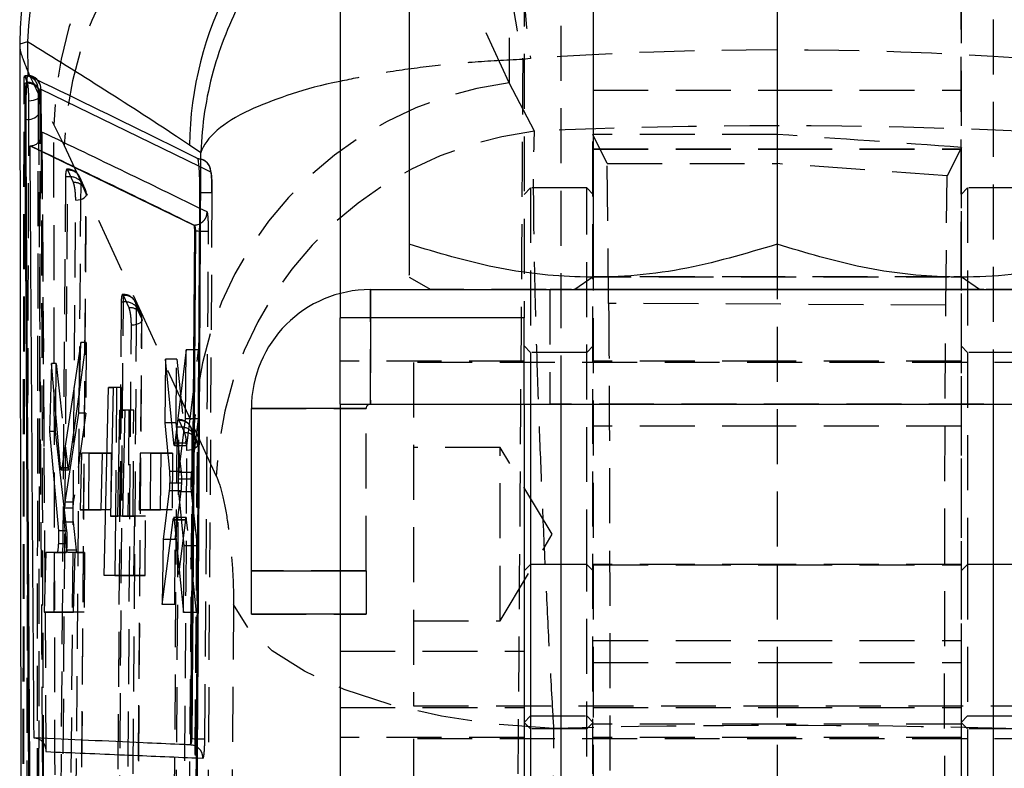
# Model space of a CAD drawing. Extents: x 24 to 351, y 12 to 282.
# Tile 10 of 13: x 316 to 339, y 226 to 243. Entities that reach past the tile are written whole.
import ezdxf

# ---------------------------------------------------------------- set-up
doc = ezdxf.new("R2010")
doc.units = 0
doc.linetypes.add('HIDDEN', pattern=[1.905, 1.27, -0.635])
doc.layers.get('0').update_dxf_attribs({"linetype": 'CONTINUOUS'})

msp = doc.modelspace()

# ---------------------------------------------------------------- linework, layer by layer
at = {"color": 7, "linetype": 'HIDDEN'}
for p, q in [((327.345356, 248.26991), (327.345356, 241.51787)), ((327.345356, 241.51787), (324.343798, 248.029506)), ((329.28567, 245.60911), (329.28567, 230.392803)), ((337.78567, 245.60911), (337.78567, 230.392803)), ((328.53567, 244.742016), (328.53567, 234.091859)), ((338.53567, 234.091859), (338.53567, 244.742016)), ((329.28567, 244.445646), (329.28567, 237.038387)), ((337.78567, 237.038387), (337.78567, 244.445646)), ((327.68567, 244.092645), (327.68567, 236.091733)), ((327.832733, 242.079161), (327.655402, 242.061025)), ((316.151063, 241.675967), (316.205621, 241.530264)), ((316.151063, 241.675967), (316.154931, 241.675967)), ((316.154931, 241.675967), (316.154931, 241.681332)), ((316.349431, 241.655311), (316.356054, 241.65198)), ((316.154931, 241.504714), (316.135148, 241.504714)), ((316.205621, 241.530264), (316.209354, 241.517561)), ((316.209354, 241.530264), (316.205621, 241.530264)), ((316.209354, 241.517561), (316.209354, 241.530264)), ((327.927719, 240.400121), (327.345356, 241.51787)), ((316.493938, 232.491879), (316.515338, 241.231877)), ((329.28567, 241.345931), (333.53567, 241.345931)), ((333.53567, 241.345931), (337.78567, 241.345931)), ((316.822112, 240.549803), (317.058495, 240.074005)), ((316.547314, 240.380613), (316.59342, 233.085252)), ((316.598772, 233.116558), (316.552869, 240.395928)), ((329.274117, 223.650602), (329.274117, 240.325542)), ((329.60798, 239.652554), (329.274117, 240.325542)), ((317.058495, 240.074005), (320.059663, 233.558672)), ((337.797233, 240.027554), (337.46058, 239.372483)), ((337.797233, 223.948591), (337.797233, 240.027554)), ((329.28567, 239.990924), (333.53567, 239.990924)), ((329.28567, 239.983039), (333.53567, 239.983039)), ((333.53567, 239.990924), (337.78567, 239.990924)), ((333.53567, 239.983039), (337.78567, 239.983039)), ((320.175987, 239.594), (320.442504, 239.464391)), ((329.60798, 239.652554), (333.53567, 239.652554)), ((329.640033, 236.423874), (329.60798, 239.652554)), ((337.46058, 239.372483), (333.53567, 239.652554)), ((317.092658, 239.347553), (316.960784, 222.207607)), ((317.142277, 239.347553), (317.092658, 239.347553)), ((317.142277, 239.524085), (317.126226, 239.524085)), ((317.142277, 239.509946), (317.142277, 239.524085)), ((317.147982, 239.498707), (317.142277, 239.509946)), ((317.274566, 239.214048), (317.147982, 239.498707)), ((317.546704, 239.058619), (317.420066, 239.343276)), ((337.430901, 236.3829), (337.46058, 239.372483)), ((317.568603, 238.955565), (317.442014, 239.24022)), ((317.442233, 221.90303), (317.572468, 238.932602)), ((320.475239, 238.985101), (320.38803, 225.432973)), ((327.83567, 239.091413), (327.68567, 238.941413)), ((327.83567, 239.091413), (327.83567, 234.091859)), ((329.13567, 239.091413), (327.83567, 239.091413)), ((329.13567, 230.392803), (329.13567, 239.091413)), ((329.28567, 238.941413), (329.13567, 239.091413)), ((337.93567, 239.091413), (337.78567, 238.941413)), ((337.93567, 239.091413), (337.93567, 230.392803)), ((339.23567, 239.091413), (337.93567, 239.091413)), ((320.365242, 238.535548), (320.19377, 238.618946)), ((333.53567, 237.789726), (333.53567, 230.392803)), ((329.28567, 237.038387), (328.862408, 236.742016)), ((338.208932, 236.742016), (337.78567, 237.038387)), ((318.428238, 236.631924), (318.412132, 236.631924)), ((318.428238, 236.455392), (318.428238, 236.631481)), ((318.433879, 236.606542), (318.428238, 236.617675)), ((318.560413, 236.321883), (318.433879, 236.606542)), ((323.43567, 236.65159), (323.43567, 236.091733)), ((324.13567, 234.092174), (324.13567, 236.742174)), ((325.535398, 236.742174), (341.535942, 236.742174)), ((328.28567, 236.742016), (328.28567, 234.092016)), ((318.378634, 236.455392), (318.258964, 220.436994)), ((318.428238, 236.455392), (318.378634, 236.455392)), ((318.832809, 236.166425), (318.706312, 236.451095)), ((337.430901, 236.3829), (329.640033, 236.423874)), ((318.85452, 236.063454), (318.727978, 236.348108)), ((318.740303, 220.132489), (318.858172, 236.040514)), ((324.13567, 236.091733), (324.13567, 234.091859)), ((317.41291, 234.368876), (317.572157, 235.520579)), ((317.572157, 235.520579), (317.4429, 235.520579)), ((317.572157, 235.520579), (317.559388, 233.889926)), ((320.167497, 235.349579), (319.877348, 235.349579)), ((319.901324, 233.191736), (320.167497, 235.349579)), ((320.167497, 235.349579), (320.154993, 233.752802)), ((327.83567, 235.291412), (327.68567, 235.441413)), ((329.13567, 235.291412), (327.83567, 235.291412)), ((329.28567, 235.441413), (329.13567, 235.291412)), ((337.93567, 235.291412), (337.78567, 235.441413)), ((339.23567, 235.291412), (337.93567, 235.291412)), ((316.873274, 235.034362), (316.770649, 235.034362)), ((316.864717, 233.941242), (316.873274, 235.034362)), ((316.873274, 235.034362), (317.144281, 232.62628)), ((319.660389, 235.138616), (319.403365, 235.138616)), ((319.648828, 233.662188), (319.660389, 235.138616)), ((319.660389, 235.138616), (319.873065, 233.190615)), ((327.68567, 235.091413), (323.43567, 235.091413)), ((325.13567, 235.060163), (325.13567, 227.122663)), ((343.63567, 235.060163), (325.13567, 235.060163)), ((333.53567, 235.091413), (329.28567, 235.091413)), ((337.78567, 235.091413), (333.53567, 235.091413)), ((318.268518, 234.479053), (318.195729, 234.479053)), ((318.385666, 234.479146), (318.195731, 234.479146)), ((318.268518, 234.479053), (318.245243, 231.509511)), ((318.385666, 234.479146), (318.268518, 234.479053)), ((318.36239, 231.509511), (318.385666, 234.479146)), ((317.559388, 233.889926), (317.271101, 231.8286)), ((317.559388, 233.889926), (317.400438, 233.889926)), ((318.554614, 233.953737), (318.458674, 233.953737)), ((318.670289, 233.95383), (318.458676, 233.95383)), ((318.554614, 233.953737), (318.535458, 231.50974)), ((318.670289, 233.95383), (318.554614, 233.953737)), ((318.651133, 231.50974), (318.670289, 233.95383)), ((321.38567, 233.992174), (324.03567, 233.992174)), ((323.43567, 234.092489), (327.68567, 234.092489)), ((323.43567, 234.091764), (327.68567, 234.091764)), ((324.03567, 233.99186), (323.43567, 233.99186)), ((324.03567, 233.99186), (324.03567, 233.992174)), ((324.03567, 230.241859), (324.03567, 233.99186)), ((324.13567, 234.091859), (324.13567, 234.092174)), ((324.13567, 234.092174), (342.93567, 234.092174)), ((324.13567, 234.091859), (327.68567, 234.091859)), ((319.648828, 233.662188), (319.548168, 233.662188)), ((319.705206, 233.137237), (319.648828, 233.662188)), ((319.713568, 233.739764), (319.697385, 233.739764)), ((319.713568, 233.725356), (319.713568, 233.739764)), ((319.719115, 233.714376), (319.713568, 233.725356)), ((319.845561, 233.429717), (319.719115, 233.714376)), ((320.154993, 233.752802), (319.863017, 233.752802)), ((320.154993, 233.752802), (319.999383, 232.514713)), ((319.663991, 233.563231), (319.557541, 218.666382)), ((319.713568, 233.563231), (319.663991, 233.563231)), ((320.117862, 233.274158), (319.991496, 233.558839)), ((320.139773, 233.171366), (320.013315, 233.456016)), ((320.059663, 233.558672), (320.575514, 232.434841)), ((333.53567, 233.583519), (329.28567, 233.583519)), ((337.78567, 233.583519), (333.53567, 233.583519)), ((319.873065, 233.190615), (319.594418, 233.190615)), ((319.901324, 233.191736), (319.794718, 233.191736)), ((319.873065, 233.190615), (319.87991, 233.149078)), ((316.59342, 233.085252), (316.640367, 226.097295)), ((317.640901, 232.963821), (317.46105, 232.963821)), ((317.640901, 232.963821), (318.146345, 232.963763)), ((318.146345, 232.963763), (317.945069, 232.963763)), ((318.146345, 232.963763), (318.136062, 231.650641)), ((319.062011, 232.964944), (318.820359, 232.964944)), ((319.062011, 232.964944), (319.567461, 232.964916)), ((319.567461, 232.964916), (319.302452, 232.964916)), ((319.567461, 232.964916), (319.557179, 231.651783)), ((319.788083, 233.137237), (319.886745, 233.137237)), ((320.038806, 218.361981), (320.143229, 233.148459)), ((327.13567, 233.091412), (325.13567, 233.091412)), ((327.13567, 229.091412), (327.13567, 233.091412)), ((328.337391, 231.091412), (327.13567, 233.091412)), ((319.769569, 232.53792), (319.744052, 232.775526)), ((317.144281, 232.62628), (316.977872, 232.62628)), ((317.144281, 232.62628), (317.151199, 232.585775)), ((319.999383, 232.514713), (319.712302, 232.514713)), ((316.480628, 227.11703), (316.491042, 232.490575)), ((319.989251, 232.360773), (319.702137, 232.360773)), ((319.776507, 232.26889), (319.700812, 232.26889)), ((319.765992, 232.094336), (319.705653, 232.094336)), ((319.995811, 232.067144), (319.707491, 232.067144)), ((319.732578, 231.822815), (319.765992, 232.094336)), ((319.995811, 232.067144), (320.132023, 230.819548)), ((317.271101, 231.8286), (317.083294, 231.8286)), ((317.12373, 231.168881), (317.068581, 231.651314)), ((317.260836, 231.694684), (317.070621, 231.694682)), ((318.136062, 231.650641), (317.914197, 231.650641)), ((318.136062, 231.650641), (317.914199, 231.650703)), ((319.557179, 231.651783), (319.283917, 231.651783)), ((319.557179, 231.651783), (319.283918, 231.651848)), ((317.26645, 231.371613), (317.069343, 231.371613)), ((317.26645, 231.371613), (317.338438, 230.718834)), ((318.940322, 231.509971), (318.688058, 231.509769)), ((318.940322, 231.509971), (318.688062, 231.509971)), ((318.929557, 230.136542), (318.940322, 231.509971)), ((319.861849, 231.420238), (319.576254, 231.420238)), ((319.861849, 231.420238), (319.615954, 229.463652)), ((319.627757, 230.971031), (319.689558, 231.473223)), ((319.876261, 231.473223), (319.768474, 231.473223)), ((319.890088, 231.418656), (319.774077, 231.418656)), ((320.119994, 229.28346), (319.890088, 231.418656)), ((317.12373, 231.168881), (317.086802, 231.168881)), ((319.627757, 230.971031), (319.518928, 230.971031)), ((319.615954, 229.463652), (319.627757, 230.971031)), ((327.13567, 229.091412), (328.337391, 231.091412)), ((317.130499, 230.866341), (317.112853, 230.866341)), ((317.338438, 230.718834), (317.125556, 230.718834)), ((320.132023, 230.819548), (319.835593, 230.819548)), ((320.132023, 230.819548), (320.119994, 229.28346)), ((316.839075, 230.666109), (316.640132, 230.666109)), ((316.839075, 230.666064), (316.839075, 230.666109)), ((316.839075, 230.666109), (317.10603, 230.666051)), ((317.351988, 230.666008), (317.137613, 230.666008)), ((317.534146, 230.665984), (317.314303, 230.665984)), ((317.351988, 230.666008), (317.534146, 230.665984)), ((317.534146, 230.665984), (317.523391, 229.292555)), ((324.03567, 230.242174), (321.38567, 230.242174)), ((323.43567, 230.241859), (324.03567, 230.241859)), ((324.03567, 230.241859), (324.03567, 229.241874)), ((329.13567, 230.392803), (328.53567, 230.392803)), ((329.13567, 214.527617), (329.13567, 230.392803)), ((329.28567, 230.242804), (329.13567, 230.392803)), ((329.28567, 230.392803), (329.28567, 228.126936)), ((333.53567, 230.392803), (329.28567, 230.392803)), ((329.28567, 230.383519), (333.53567, 230.383519)), ((333.53567, 230.392803), (333.53567, 228.126936)), ((337.78567, 230.392803), (333.53567, 230.392803)), ((333.53567, 230.383519), (337.78567, 230.383519)), ((337.78567, 230.392803), (337.78567, 228.126936)), ((337.93567, 230.392803), (337.78567, 230.242804)), ((337.93567, 230.392803), (337.93567, 214.527617)), ((338.53567, 230.392803), (337.93567, 230.392803)), ((318.234478, 230.135987), (317.985315, 230.135987)), ((318.234478, 230.135987), (318.929557, 230.136542)), ((318.929557, 230.136542), (318.66207, 230.136542)), ((319.615954, 229.463652), (319.326563, 229.463652)), ((317.523391, 229.292555), (317.276713, 229.292555)), ((317.523391, 229.292555), (317.276715, 229.292635)), ((320.119994, 229.28346), (319.820636, 229.28346)), ((321.38567, 229.242157), (324.03567, 229.242157)), ((324.03567, 229.241874), (323.43567, 229.241874)), ((325.13567, 229.091412), (327.13567, 229.091412)), ((329.28567, 228.632299), (333.53567, 228.632299)), ((333.53567, 228.632299), (337.78567, 228.632299)), ((323.43567, 228.390055), (327.68567, 228.390055)), ((329.28567, 228.126936), (333.53567, 228.126936)), ((329.28567, 228.126936), (329.28567, 221.981746)), ((333.53567, 228.126936), (333.53567, 221.981746)), ((333.53567, 228.126936), (337.78567, 228.126936)), ((337.78567, 228.126936), (337.78567, 221.981746)), ((316.473839, 223.613876), (316.480628, 227.11703)), ((316.474768, 223.605372), (316.480783, 227.119075)), ((323.43567, 227.091413), (327.68567, 227.091413)), ((325.13567, 227.122663), (343.63567, 227.122663)), ((329.28567, 227.091413), (333.53567, 227.091413)), ((333.53567, 227.091413), (337.78567, 227.091413)), ((327.68567, 226.741412), (327.83567, 226.891413)), ((327.83567, 226.891413), (329.13567, 226.891413)), ((329.13567, 226.891413), (329.28567, 226.741412)), ((337.78567, 226.741412), (337.93567, 226.891413)), ((337.93567, 226.891413), (339.23567, 226.891413)), ((327.83567, 226.592803), (327.68567, 226.742803)), ((329.13567, 226.592803), (327.83567, 226.592803)), ((329.28567, 226.742803), (329.13567, 226.592803)), ((333.53567, 226.701438), (329.28567, 226.701438)), ((337.78567, 226.701438), (333.53567, 226.701438)), ((337.93567, 226.592803), (337.78567, 226.742803)), ((339.23567, 226.592803), (337.93567, 226.592803)), ((327.68567, 226.392803), (323.43567, 226.392803)), ((325.13567, 226.361553), (325.13567, 218.424053)), ((343.63567, 226.361553), (325.13567, 226.361553)), ((333.53567, 226.392803), (329.28567, 226.392803)), ((337.78567, 226.392803), (333.53567, 226.392803)), ((320.116041, 225.92249), (320.268103, 225.916069))]:
    msp.add_line(p, q, dxfattribs=at)
at = {"color": 7, "linetype": 'CONTINUOUS'}
for p, q in [((323.43567, 244.092645), (323.43567, 236.65159)), ((325.03567, 243.694073), (325.03567, 237.789804)), ((333.53567, 243.693998), (333.53567, 237.789726)), ((316.033014, 242.365761), (316.062485, 223.663497)), ((316.216516, 242.469939), (316.036206, 242.41399)), ((316.216516, 242.469939), (316.218897, 241.681922)), ((316.227357, 241.685694), (316.218897, 241.681922)), ((316.232315, 241.683304), (316.227357, 241.685694)), ((316.519442, 241.37233), (316.524346, 241.369812)), ((316.150798, 240.677385), (316.171433, 240.677385)), ((316.273873, 240.066979), (316.282975, 240.06702)), ((316.273873, 240.066979), (320.05957, 238.233378)), ((320.219765, 239.900986), (319.957105, 240.078429)), ((320.061669, 238.233378), (320.05957, 238.233378)), ((320.061669, 238.233376), (320.061717, 238.233397)), ((320.068811, 238.096682), (319.981908, 226.360185)), ((320.091615, 238.096682), (320.007319, 226.360185)), ((320.091622, 238.096682), (320.068811, 238.096682)), ((325.03567, 237.030691), (325.53567, 236.742016)), ((324.13567, 236.74186), (324.13567, 236.742174)), ((324.13567, 236.742174), (325.535398, 236.742174)), ((324.13567, 236.74186), (342.93567, 236.74186)), ((327.68567, 236.091733), (323.43567, 236.091733)), ((323.43567, 234.091701), (323.43567, 236.091733)), ((327.68567, 234.091701), (327.68567, 236.091733)), ((317.4429, 235.520579), (317.00356, 232.620414)), ((317.400438, 233.889926), (317.4429, 235.520579)), ((319.877348, 235.349579), (319.621265, 233.191736)), ((319.863017, 233.752802), (319.877348, 235.349579)), ((316.770649, 235.034362), (316.724432, 233.467121)), ((316.977872, 232.62628), (316.770649, 235.034362)), ((319.403365, 235.138616), (319.384055, 233.662188)), ((319.594418, 233.190615), (319.403365, 235.138616)), ((317.171146, 232.620414), (317.41291, 234.368876)), ((317.985315, 230.135987), (318.0847, 234.479053)), ((318.0847, 234.479053), (318.195731, 234.479146)), ((318.195729, 234.479053), (318.0847, 234.479053)), ((318.195731, 234.479146), (318.130383, 231.509511)), ((316.861004, 233.467121), (316.864717, 233.941242)), ((317.083294, 231.828597), (317.400438, 233.889926)), ((318.297414, 231.509648), (318.34881, 233.953737)), ((318.34881, 233.953737), (318.458676, 233.95383)), ((318.458674, 233.953737), (318.34881, 233.953737)), ((318.458676, 233.95383), (318.409041, 231.50974)), ((321.38567, 233.99186), (321.38567, 233.992174)), ((321.38567, 230.241859), (321.38567, 233.99186)), ((323.43567, 234.091701), (327.68567, 234.091701)), ((323.43567, 234.091701), (323.43567, 212.091701)), ((327.68567, 234.091859), (339.38567, 234.091859)), ((327.68567, 234.091701), (327.68567, 212.091701)), ((327.83567, 234.091859), (327.83567, 230.392803)), ((328.53567, 234.091859), (328.53567, 212.091991)), ((338.53567, 212.091991), (338.53567, 234.091859)), ((319.384055, 233.662188), (319.492856, 232.53792)), ((319.548168, 233.662188), (319.384055, 233.662188)), ((319.712302, 232.514713), (319.863017, 233.752802)), ((316.724432, 233.467121), (316.927044, 231.168881)), ((316.861004, 233.467121), (316.724432, 233.467121)), ((317.068581, 231.651314), (316.861004, 233.467121)), ((317.46105, 232.963821), (317.42658, 231.650783)), ((317.945069, 232.963763), (317.46105, 232.963821)), ((317.630621, 231.650783), (317.640901, 232.963821)), ((317.914197, 231.650641), (317.945069, 232.963763)), ((318.820359, 232.964944), (318.797011, 231.651904)), ((319.302452, 232.964916), (318.820359, 232.964944)), ((319.05173, 231.651904), (319.062011, 232.964944)), ((319.283917, 231.651783), (319.302452, 232.964916)), ((319.607171, 233.137237), (319.788083, 233.137237)), ((319.744052, 232.775526), (319.705206, 233.137237)), ((316.989769, 232.574973), (317.157752, 232.574973)), ((317.171146, 232.620414), (317.00356, 232.620414)), ((319.769569, 232.53792), (319.492856, 232.53792)), ((319.487211, 232.094336), (319.347655, 230.971031)), ((319.705653, 232.094336), (319.487211, 232.094336)), ((319.700812, 232.26889), (319.49816, 232.26889)), ((319.835593, 230.819548), (319.707491, 232.067144)), ((319.689558, 231.473223), (319.732578, 231.822815)), ((317.42658, 231.650783), (317.914197, 231.650641)), ((317.630621, 231.650783), (317.42658, 231.650783)), ((317.914199, 231.650703), (317.630621, 231.650783)), ((318.797011, 231.651904), (319.283917, 231.651783)), ((319.05173, 231.651904), (318.797011, 231.651904)), ((319.283918, 231.651848), (319.05173, 231.651904)), ((317.125556, 230.718834), (317.069343, 231.371613)), ((318.130383, 231.509511), (318.297414, 231.509648)), ((318.36239, 231.509511), (318.130383, 231.509511)), ((318.245243, 231.509511), (318.234478, 230.135987)), ((318.535458, 231.509648), (318.297414, 231.509648)), ((318.535458, 231.509648), (318.36239, 231.509511)), ((318.409041, 231.50974), (318.688062, 231.509971)), ((318.651133, 231.50974), (318.409041, 231.50974)), ((318.535458, 231.50974), (318.535458, 231.509648)), ((318.688058, 231.509769), (318.651133, 231.50974)), ((318.688062, 231.509971), (318.66207, 230.136542)), ((319.326563, 229.463652), (319.576254, 231.420238)), ((319.576254, 231.420238), (319.583671, 231.461585)), ((319.768474, 231.473223), (319.590402, 231.473223)), ((319.603484, 231.418656), (319.820636, 229.28346)), ((319.347655, 230.971031), (319.326563, 229.463652)), ((319.518928, 230.971031), (319.347655, 230.971031)), ((317.112853, 230.866341), (316.927095, 230.866339)), ((319.820636, 229.28346), (319.835593, 230.819548)), ((316.640132, 230.666109), (316.597995, 229.292784)), ((316.899047, 230.666051), (316.640132, 230.666109)), ((316.828324, 229.292784), (316.839075, 230.666064)), ((317.10603, 230.666051), (316.899047, 230.666051)), ((317.314303, 230.665984), (317.137613, 230.666008)), ((317.276713, 229.292555), (317.314303, 230.665984)), ((321.38567, 229.241874), (321.38567, 230.241859)), ((327.83567, 230.392803), (327.68567, 230.242804)), ((328.53567, 230.392803), (327.83567, 230.392803)), ((327.83567, 230.392803), (327.83567, 214.527617)), ((339.23567, 230.392803), (338.53567, 230.392803)), ((318.66207, 230.136542), (317.985315, 230.135987)), ((316.597995, 229.292784), (317.276713, 229.292555)), ((316.828324, 229.292784), (316.597995, 229.292784)), ((317.276715, 229.292635), (316.828324, 229.292784)), ((323.43567, 229.241874), (321.38567, 229.241874)), ((320.007297, 226.360185), (319.981907, 226.360185)), ((319.970421, 226.224648), (319.968665, 226.223217)), ((316.640367, 226.097295), (316.64056, 226.068633))]:
    msp.add_line(p, q, dxfattribs=at)
at = {"color": 8, "linetype": 'CONTINUOUS'}
for p, q in [((316.036206, 242.41399), (316.037518, 242.365772)), ((316.524346, 241.369812), (320.175987, 239.594)), ((316.524346, 241.369812), (316.527893, 240.242504)), ((316.478706, 240.161393), (316.47512, 240.797341)), ((324.13567, 236.74186), (324.13567, 236.091733)), ((323.43567, 233.99186), (321.38567, 233.99186)), ((319.794718, 233.191736), (319.621265, 233.191736)), ((319.774077, 231.418656), (319.603484, 231.418656)), ((317.086802, 231.168881), (316.927044, 231.168881)), ((321.38567, 230.241859), (323.43567, 230.241859)), ((316.566762, 225.341888), (316.560848, 226.292503)), ((316.57452, 226.279761), (316.578463, 225.134683))]:
    msp.add_line(p, q, dxfattribs=at)
at = {"color": 7, "linetype": 'HIDDEN', "flags": 128}
for points in [[(316.458686, 241.385253), (316.452072, 241.442878), (316.440894, 241.481455)], [(316.236981, 241.105311), (316.295353, 241.109857), (316.35045, 241.119081), (316.400173, 241.132636), (316.442628, 241.150001), (316.476199, 241.170518), (316.499605, 241.193405), (316.511958, 241.217788), (316.512783, 241.242742)], [(316.512783, 241.242742), (316.506146, 241.300002), (316.493212, 241.34293)], [(320.475977, 238.985226), (320.476221, 239.036072), (320.472726, 239.226995), (320.462983, 239.390684), (320.434343, 239.551241), (320.408974, 239.609409), (320.368726, 239.666566), (320.308313, 239.719331), (320.293097, 239.728859), (320.279866, 239.736186), (320.279816, 239.736213), (320.279791, 239.736226), (320.27979, 239.736226), (320.279764, 239.73624)], [(317.010515, 222.207607), (317.076242, 230.747527), (317.142277, 239.347553)], [(317.442014, 239.24022), (317.437774, 238.687625), (317.420811, 236.477249), (317.352856, 227.63574), (317.31023, 222.100319)], [(317.32715, 238.808956), (317.383784, 238.815697), (317.436089, 238.826929), (317.482094, 238.84223), (317.520068, 238.861023), (317.548579, 238.8826), (317.566552, 238.906145), (317.573312, 238.930779), (317.568603, 238.955565)], [(317.43799, 221.926054), (317.442239, 222.478649), (317.459225, 224.689026), (317.527062, 233.530535), (317.568603, 238.955565)], [(317.19672, 221.779408), (317.200961, 222.332004), (317.217924, 224.542387), (317.285667, 233.383918), (317.32715, 238.808956)], [(333.53567, 237.038454), (332.652045, 237.038452), (331.807039, 237.038449), (331.037583, 237.038441), (330.377304, 237.038432), (329.855062, 237.038421), (329.49368, 237.038408), (329.308952, 237.038395), (329.308952, 237.03838), (329.49368, 237.038367), (329.855062, 237.038354), (330.377304, 237.038342), (331.037583, 237.038333), (331.807039, 237.038326), (332.652045, 237.038322), (333.53567, 237.03832), (334.419295, 237.038322), (335.264301, 237.038326), (336.033757, 237.038333), (336.694036, 237.038342), (337.216278, 237.038354), (337.494089, 237.038363)], [(337.5256, 237.038409), (337.216278, 237.038421), (336.694036, 237.038432), (336.033757, 237.038441), (335.264301, 237.038449), (334.419295, 237.038452), (333.53567, 237.038454)], [(337.55149, 237.038365), (337.57766, 237.038367), (337.762388, 237.03838), (337.762388, 237.038395), (337.612978, 237.038406)], [(341.53567, 236.742016), (341.482887, 236.742031), (341.249698, 236.74205), (340.835699, 236.742068), (340.250593, 236.742085), (339.508096, 236.7421), (338.62561, 236.742113), (337.62382, 236.742124), (336.526207, 236.742133), (335.358498, 236.742139), (334.148064, 236.742141), (332.923276, 236.742141), (331.712842, 236.742139), (330.545133, 236.742133), (329.447521, 236.742124), (328.445731, 236.742113), (327.563244, 236.7421), (326.820747, 236.742085), (326.235641, 236.742068), (325.821642, 236.74205), (325.588453, 236.742031), (325.53567, 236.742016)], [(333.53567, 236.741934), (334.529239, 236.741934), (335.486898, 236.74194), (336.374034, 236.741947), (337.158585, 236.741956), (337.812194, 236.741968), (338.311238, 236.741983), (338.637681, 236.741997), (338.779724, 236.742012), (338.732233, 236.742027), (338.496924, 236.742044), (338.082304, 236.742057), (337.503355, 236.74207), (336.781005, 236.742081), (335.941359, 236.742089), (335.014766, 236.742096), (334.034714, 236.742098), (333.036626, 236.742098), (332.056574, 236.742096), (331.129981, 236.742089), (330.290335, 236.742081), (329.567985, 236.74207), (328.989037, 236.742057), (328.574416, 236.742044), (328.339108, 236.742027), (328.291617, 236.742012), (328.433659, 236.741997), (328.760102, 236.741983), (329.259146, 236.741968), (329.912755, 236.741956), (330.697306, 236.741947), (331.584442, 236.74194), (332.542101, 236.741934), (333.53567, 236.741934)], [(333.53567, 236.742091), (334.447378, 236.742089), (335.32405, 236.742085), (336.131995, 236.742078), (336.840165, 236.742068), (337.421345, 236.742057), (337.853201, 236.742044), (338.119136, 236.742031), (338.208932, 236.742016), (338.119136, 236.742001), (337.853201, 236.741988), (337.421345, 236.741975), (336.840165, 236.741964), (336.131995, 236.741955), (335.32405, 236.741949), (334.447378, 236.741943), (333.53567, 236.741943), (332.623962, 236.741943), (331.74729, 236.741949), (330.939345, 236.741955), (330.231175, 236.741964), (329.649995, 236.741975), (329.21814, 236.741988), (328.952204, 236.742001), (328.862408, 236.742016), (328.952204, 236.742031), (329.21814, 236.742044), (329.649995, 236.742057), (330.231175, 236.742068), (330.939345, 236.742078), (331.74729, 236.742085), (332.623962, 236.742089), (333.53567, 236.742091)], [(318.308716, 220.436994), (318.368334, 228.416093), (318.428238, 236.455392)], [(318.727978, 236.348108), (318.723865, 235.795513), (318.707404, 233.585136), (318.641434, 224.743626), (318.608426, 220.329773)], [(318.494981, 220.008809), (318.499093, 220.561405), (318.515533, 222.771791), (318.581168, 231.613333), (318.61304, 235.916805)], [(318.85452, 236.063454), (318.859225, 236.038668), (318.852462, 236.014035), (318.834484, 235.990483), (318.80597, 235.968903), (318.767994, 235.950105), (318.721984, 235.934796), (318.669677, 235.923555), (318.61304, 235.916805)], [(318.736218, 220.155509), (318.740339, 220.708103), (318.756812, 222.918481), (318.822582, 231.75999), (318.85452, 236.063454)], [(333.53567, 234.091934), (334.529239, 234.091936), (335.486898, 234.09194), (336.374034, 234.091947), (337.158585, 234.091956), (337.812194, 234.091967), (338.311238, 234.091982), (338.637681, 234.091997), (338.779724, 234.092012), (338.732233, 234.092027), (338.496924, 234.092044), (338.082304, 234.092057), (337.503355, 234.09207), (336.781005, 234.092081), (335.941359, 234.09209), (335.014766, 234.092096), (334.034714, 234.092098), (333.036626, 234.092098), (332.056574, 234.092096), (331.129981, 234.09209), (330.290335, 234.092081), (329.567985, 234.09207), (328.989037, 234.092057), (328.574416, 234.092044), (328.339108, 234.092027), (328.291617, 234.092012), (328.433659, 234.091997), (328.760102, 234.091982), (329.259146, 234.091967), (329.912755, 234.091956), (330.697306, 234.091947), (331.584442, 234.09194), (332.542101, 234.091936), (333.53567, 234.091934)], [(319.607327, 218.666382), (319.660315, 226.084638), (319.713568, 233.563231)], [(320.013315, 233.456016), (320.009384, 232.903421), (319.993652, 230.693044), (319.930577, 221.851538), (319.90703, 218.559257)], [(319.793694, 218.238216), (319.797613, 218.790813), (319.813281, 221.001202), (319.875804, 229.842758), (319.898246, 233.024659)], [(320.139773, 233.171366), (320.144472, 233.146578), (320.137701, 233.121945), (320.119717, 233.09839), (320.091195, 233.076802), (320.053212, 233.057993), (320.007197, 233.042674), (319.954885, 233.031422), (319.898246, 233.024659)], [(320.034876, 218.384999), (320.038808, 218.937592), (320.054528, 221.147969), (320.117256, 229.989475), (320.139773, 233.171366)], [(320.972817, 229.468782), (320.930217, 223.4734), (320.888221, 217.579031)], [(328.375996, 226.602107), (327.052493, 226.697659), (325.781081, 226.883784), (324.596368, 227.155417), (323.530599, 227.505162), (322.612787, 227.923503), (321.867912, 228.39905), (321.31625, 228.91886), (320.972817, 229.468782)], [(328.278766, 214.716117), (328.327039, 220.608615), (328.375996, 226.602107)]]:
    msp.add_lwpolyline(points, dxfattribs=at)
at = {"color": 7, "linetype": 'CONTINUOUS', "flags": 128}
for points in [[(320.091622, 238.096682), (320.148118, 238.096187), (320.191466, 238.095857)], [(325.53567, 236.742016), (325.541541, 236.74201), (325.682004, 236.741992), (326.00655, 236.741973), (326.507572, 236.741956), (327.173327, 236.74194), (327.98821, 236.741925), (328.933121, 236.741914), (329.985911, 236.741902), (331.121905, 236.741897), (332.314476, 236.741891), (333.53567, 236.741889)], [(333.53567, 236.741889), (334.756864, 236.741891), (335.949435, 236.741897), (337.085429, 236.741902), (338.138219, 236.741914), (339.08313, 236.741925), (339.898013, 236.74194), (340.563768, 236.741956), (341.064791, 236.741973), (341.389336, 236.741992), (341.529799, 236.74201), (341.53567, 236.742016)]]:
    msp.add_lwpolyline(points, dxfattribs=at)
at = {"color": 8, "linetype": 'CONTINUOUS'}
for centre, radius, start, end in [((324.351876, 242.193572), 8.140053, 96.4626351, 178.0543496), ((328.10386, 239.985031), 8.14729, 124.9579074, 179.3431685), ((316.221219, 241.380394), 0.303312, 358.0006285, 64.2635068), ((316.216283, 241.382763), 0.303339, 358.0291059, 62.5627036)]:
    msp.add_arc(centre, radius, start, end, dxfattribs=at)
at = {"color": 7, "linetype": 'HIDDEN'}
for centre, radius, start, end in [((325.185363, 240.393496), 8.364711, 97.4043156, 178.9292839), ((325.410735, 239.738919), 8.358959, 97.3332292, 177.7025629), ((347.356635, 246.256652), 20.143035, 175.6862272, 192.0222608), ((348.159382, 244.958428), 20.52956, 171.9376988, 188.0623012), ((316.154931, 241.376833), 0.3045, 20.0955963, 90), ((316.160687, 241.376969), 0.299054, 20.4499398, 91.1028352), ((316.216951, 241.383462), 0.302411, 64.0187042, 88.0281475), ((316.211227, 241.201947), 0.307956, 36.5293593, 100.5331497), ((316.217069, 241.233229), 0.297135, 21.6660327, 91.4878543), ((328.410606, 233.228573), 8.357464, 97.3228943, 177.7363708), ((316.209354, 241.232728), 0.3045, 359.841132, 21.2176341), ((328.938984, 232.090892), 8.370539, 96.9389877, 177.6450323), ((317.142276, 239.219585), 0.3045, 23.9752891, 90), ((317.18805, 239.003191), 0.347391, 43.0246029, 97.5714218), ((317.175902, 239.23399), 0.266185, 1.3410175, 96.0207938), ((317.302489, 238.94933), 0.266187, 1.3422372, 96.0214729), ((317.268865, 238.934926), 0.3045, 359.5616894, 23.9746783), ((320.29628, 245.784408), 7.689266, 269.2189648, 270.7370312), ((318.428238, 236.327424), 0.3045, 23.9674414, 90), ((318.461849, 236.341812), 0.266204, 1.3551193, 96.0312949), ((318.474086, 236.111125), 0.347307, 43.0270823, 97.5858054), ((318.588388, 236.057151), 0.266206, 1.3568294, 96.0322528), ((318.554779, 236.042765), 0.3045, 359.5752214, 23.9664214), ((324.13567, 233.992174), 0.1, 90, 180), ((324.13567, 233.991859), 0.1, 90, 180), ((319.713568, 233.435263), 0.3045, 23.9536896, 90), ((319.747157, 233.449622), 0.266235, 1.3761804, 96.0460452), ((319.759525, 233.2191), 0.347186, 43.0304817, 97.6065535), ((319.87361, 233.164959), 0.26624, 1.3790498, 96.0475619), ((319.840025, 233.150605), 0.3045, 359.594999, 23.951801)]:
    msp.add_arc(centre, radius, start, end, dxfattribs=at)
at = {"color": 7, "linetype": 'CONTINUOUS'}
for centre, radius, start, end in [((316.221904, 241.38115), 0.302334, 64.3181883, 88.026512), ((316.226568, 240.982196), 0.309758, 259.7470842, 323.360837), ((324.13567, 233.992174), 2.75, 90, 180), ((324.13567, 233.991859), 2.75, 90, 180)]:
    msp.add_arc(centre, radius, start, end, dxfattribs=at)
at = {"color": 7, "linetype": 'HIDDEN'}
for centre, major_axis, ratio, start_param, end_param in [((333.555464, 180.14865), (71.253, 0), 0.871980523, 1.49095213, 1.651198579), ((333.555464, 200.352871), (71.253, 0), 0.563804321, 1.490200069, 1.649861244), ((333.555464, 239.699969), (71.253, 0), 0.008795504, 1.571074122, 1.630919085), ((333.555464, 239.698585), (71.252987, -4.983068), 0.008752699, 1.511842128, 1.571686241), ((320.012114, 232.289552), (0.002221, 0.28112), 0.086122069, 0.642615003, 1.315338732), ((319.753019, 232.317933), (0.002224, 0.281482), 0.086122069, 3.79512126, 4.537945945), ((317.282599, 231.595252), (0.002213, 0.279997), 0.086122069, 0.586261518, 1.208443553), ((317.354146, 230.941209), (0.002175, 0.2752), 0.086122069, 2.512304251, 3.14229197), ((333.555464, 200.352871), (71.253, 0), 0.369371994, 1.496847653, 1.643551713)]:
    msp.add_ellipse(centre, major_axis=major_axis, ratio=ratio, start_param=start_param, end_param=end_param, dxfattribs=at)
at = {"color": 7, "linetype": 'CONTINUOUS'}
for points, knots in [([(323.446687, 250.462962), (322.993983, 250.400259), (322.088574, 250.274852), (320.793428, 249.804537), (319.594212, 249.135977), (318.522196, 248.275122), (317.613243, 247.244721), (316.886294, 246.078737), (316.369539, 244.805775), (316.104105, 243.614862), (316.040243, 242.810228), (316.036682, 242.460663), (316.036206, 242.41399)], [0, 0, 0, 0, 0.114058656, 0.228117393, 0.342176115, 0.456234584, 0.570295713, 0.684356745, 0.798422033, 0.912486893, 0.988315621, 1, 1, 1, 1]), ([(319.957105, 240.078429), (319.894475, 240.120321), (318.662726, 240.944214), (317.407714, 241.726977), (316.216516, 242.469939)], [0, 0, 0, 0, 0.050846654, 1, 1, 1, 1]), ([(316.201369, 241.627664), (316.200603, 241.623791), (316.19337, 241.587233), (316.18028, 241.486563), (316.165331, 241.287409), (316.155176, 241.053408), (316.150705, 240.841197), (316.150773, 240.722155), (316.150798, 240.677385)], [0, 0, 0, 0, 0.02517501, 0.237673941, 0.449920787, 0.66160114, 0.872730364, 1, 1, 1, 1]), ([(316.201369, 241.627664), (316.198879, 241.602632), (316.192727, 241.540794), (316.183963, 241.379888), (316.176539, 241.159183), (316.171791, 240.911243), (316.171554, 240.756303), (316.171433, 240.677385)], [0, 0, 0, 0, 0.144399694, 0.356733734, 0.568785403, 0.780362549, 1, 1, 1, 1]), ([(316.218897, 241.681922), (316.216167, 241.677166), (316.210291, 241.666929), (316.20448, 241.641356), (316.201369, 241.627664)], [0, 0, 0, 0, 0.4645759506, 1, 1, 1, 1]), ([(320.142545, 239.770541), (320.127088, 239.77826), (320.049804, 239.816855), (319.724684, 239.978922), (318.449514, 240.610744), (317.214117, 241.208362), (316.232315, 241.683304)], [0, 0, 0, 0, 0.012056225, 0.060281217, 0.253180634, 1, 1, 1, 1]), ([(316.47512, 240.797341), (316.47524, 240.842437), (316.475475, 240.93094), (316.480189, 241.072239), (316.48757, 241.198889), (316.497316, 241.298827), (316.508485, 241.36428), (316.515789, 241.369647), (316.519442, 241.37233)], [0, 0, 0, 0, 0.171946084, 0.337453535, 0.503116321, 0.668814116, 0.8343811, 1, 1, 1, 1]), ([(316.150798, 240.677385), (316.164262, 238.101774), (316.191188, 232.950551), (316.222621, 227.7993), (316.238337, 225.223674)], [0, 0, 0, 0, 0.499999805, 1, 1, 1, 1]), ([(316.171433, 240.677385), (316.185643, 238.101775), (316.214063, 232.950554), (316.246998, 227.7993), (316.263466, 225.223674)], [0, 0, 0, 0, 0.499999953, 1, 1, 1, 1]), ([(316.282975, 240.06702), (316.302292, 240.068358), (316.346039, 240.071387), (316.413243, 240.097281), (316.489355, 240.155381), (316.542714, 240.253577), (316.551204, 240.336233), (316.547375, 240.379925), (316.547314, 240.380613)], [0, 0, 0, 0, 0.084203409, 0.190693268, 0.358764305, 0.662832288, 0.9946911, 1, 1, 1, 1]), ([(316.364913, 226.382087), (316.36423, 226.478985), (316.35835, 227.312746), (316.332005, 231.093941), (316.302327, 235.558684), (316.278798, 239.286542), (316.273873, 240.066979)], [0, 0, 0, 0, 0.021241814, 0.182775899, 0.828911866, 1, 1, 1, 1]), ([(316.282975, 240.06702), (316.283039, 240.066989), (316.916773, 239.759351), (318.187723, 239.153756), (319.437423, 238.539973), (320.061669, 238.233378)], [0, 0, 0, 0, 0.0000505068, 0.5005080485, 1, 1, 1, 1]), ([(320.129951, 224.266423), (320.146432, 226.8593), (320.179556, 232.070784), (320.206318, 237.282342), (320.219765, 239.900986)], [0, 0, 0, 0, 0.497531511, 1, 1, 1, 1]), ([(320.195979, 238.988957), (320.195766, 239.07737), (320.195341, 239.254179), (320.186159, 239.489054), (320.171819, 239.665905), (320.156238, 239.753838), (320.146068, 239.76626), (320.142566, 239.770537)], [0, 0, 0, 0, 0.2209597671, 0.4418774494, 0.6627870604, 0.8839011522, 1, 1, 1, 1]), ([(320.112664, 225.436537), (320.113888, 225.61235), (320.120763, 226.600136), (320.15131, 231.117588), (320.175948, 235.459263), (320.195978, 238.988957)], [0, 0, 0, 0, 0.038918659, 0.218660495, 1, 1, 1, 1]), ([(320.05957, 238.233378), (320.060726, 238.231224), (320.063056, 238.22688), (320.06598, 238.201755), (320.068035, 238.16572), (320.068882, 238.128381), (320.068829, 238.104827), (320.068811, 238.096682)], [0, 0, 0, 0, 0.217748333, 0.438909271, 0.660420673, 0.882573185, 1, 1, 1, 1]), ([(320.061717, 238.233397), (320.102728, 238.235008), (320.149793, 238.236857), (320.186893, 238.262942), (320.191664, 238.266297)], [0, 0, 0, 0, 0.871389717, 1, 1, 1, 1]), ([(320.061717, 238.233397), (320.061757, 238.233391), (320.063733, 238.233092), (320.069457, 238.22999), (320.078212, 238.215438), (320.086332, 238.184421), (320.091251, 238.143352), (320.091864, 238.112157), (320.091622, 238.096702), (320.091622, 238.096682)], [0, 0, 0, 0, 0.002366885, 0.115859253, 0.338613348, 0.560034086, 0.780287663, 0.999717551, 1, 1, 1, 1]), ([(333.53567, 237.789726), (332.79793, 237.570456), (331.306451, 237.12716), (329.09663, 236.965004), (326.984189, 237.203063), (325.689132, 237.593033), (325.03567, 237.789804)], [0, 0, 0, 0, 0.264604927, 0.534947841, 0.765343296, 1, 1, 1, 1]), ([(325.03567, 237.789804), (325.03567, 237.693188), (325.03567, 237.378177), (325.03567, 237.051219), (325.03567, 237.076919), (325.03567, 237.085991)], [0, 0, 0, 0, 0.222537, 0.725569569, 1, 1, 1, 1]), ([(342.035671, 237.789804), (341.29793, 237.570519), (339.806451, 237.127194), (337.59663, 236.965001), (335.484188, 237.203022), (334.189132, 237.592967), (333.53567, 237.789726)], [0, 0, 0, 0, 0.26460483, 0.534947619, 0.765343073, 1, 1, 1, 1]), ([(319.621265, 233.191736), (319.61889, 233.175617), (319.61414, 233.143382), (319.606269, 233.132691), (319.599415, 233.148993), (319.595926, 233.178056), (319.594418, 233.190615)], [0, 0, 0, 0, 0.2655761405, 0.531113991, 0.7973856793, 1, 1, 1, 1]), ([(316.987569, 232.576212), (316.985164, 232.581897), (316.981437, 232.590705), (316.978806, 232.616967), (316.977872, 232.62628)], [0, 0, 0, 0, 0.645394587, 1, 1, 1, 1]), ([(317.00356, 232.620414), (317.000832, 232.605036), (316.996138, 232.578578), (316.991649, 232.578269), (316.989769, 232.57814)], [0, 0, 0, 0, 0.5812478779, 1, 1, 1, 1]), ([(317.157752, 232.577197), (317.158198, 232.576496), (317.161271, 232.571668), (317.166047, 232.588474), (317.169816, 232.612086), (317.171146, 232.620414)], [0, 0, 0, 0, 0.099105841, 0.682236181, 1, 1, 1, 1]), ([(319.492855, 232.537914), (319.494476, 232.516092), (319.49775, 232.472023), (319.499657, 232.381546), (319.499201, 232.311225), (319.498297, 232.274474), (319.49816, 232.26889)], [0, 0, 0, 0, 0.312392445, 0.630868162, 0.94391374, 1, 1, 1, 1]), ([(319.702137, 232.360773), (319.703346, 232.390905), (319.70576, 232.45106), (319.710124, 232.493521), (319.712302, 232.514713)], [0, 0, 0, 0, 0.500896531, 1, 1, 1, 1]), ([(319.707491, 232.067144), (319.705794, 232.088477), (319.7024, 232.131148), (319.700231, 232.219743), (319.700433, 232.299274), (319.701709, 232.345332), (319.702137, 232.360773)], [0, 0, 0, 0, 0.285863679, 0.571781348, 0.856445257, 1, 1, 1, 1]), ([(319.49816, 232.26889), (319.497072, 232.238328), (319.494898, 232.177208), (319.490418, 232.122069), (319.48768, 232.098391), (319.487211, 232.094336)], [0, 0, 0, 0, 0.453219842, 0.906374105, 1, 1, 1, 1]), ([(317.070621, 231.694684), (317.072587, 231.723411), (317.076212, 231.776371), (317.081071, 231.812205), (317.083294, 231.8286)], [0, 0, 0, 0, 0.5424481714, 1, 1, 1, 1]), ([(317.069343, 231.371613), (317.067999, 231.392837), (317.06531, 231.435287), (317.064645, 231.523559), (317.066395, 231.613822), (317.069295, 231.669316), (317.070621, 231.694682)], [0, 0, 0, 0, 0.260751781, 0.521536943, 0.781296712, 1, 1, 1, 1]), ([(319.590402, 231.471365), (319.590759, 231.47196), (319.593728, 231.476896), (319.598473, 231.459197), (319.601981, 231.430816), (319.603484, 231.418656)], [0, 0, 0, 0, 0.072577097, 0.602655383, 1, 1, 1, 1]), ([(316.927044, 231.168881), (316.928421, 231.148421), (316.931173, 231.107497), (316.931977, 231.020967), (316.930455, 230.937248), (316.928058, 230.886665), (316.927095, 230.866339)], [0, 0, 0, 0, 0.272815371, 0.545679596, 0.817441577, 1, 1, 1, 1]), ([(316.927095, 230.866341), (316.925283, 230.837259), (316.92166, 230.779099), (316.913999, 230.7132), (316.906142, 230.672969), (316.901256, 230.668205), (316.899047, 230.666051)], [0, 0, 0, 0, 0.260966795, 0.521900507, 0.783892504, 1, 1, 1, 1]), ([(317.10603, 230.666051), (317.10873, 230.669543), (317.114132, 230.676529), (317.12017, 230.709777), (317.122599, 230.740571), (317.123118, 230.747149)], [0, 0, 0, 0, 0.440178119, 0.88041657, 1, 1, 1, 1]), ([(317.137613, 230.666008), (317.135081, 230.66873), (317.130359, 230.673807), (317.127078, 230.704566), (317.125556, 230.718834)], [0, 0, 0, 0, 0.5361261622, 1, 1, 1, 1]), ([(319.968665, 226.223217), (319.958377, 226.223682), (319.877469, 226.227332), (319.514697, 226.24367), (318.313898, 226.29759), (317.201518, 226.345817), (316.364913, 226.382087)], [0, 0, 0, 0, 0.00843061, 0.066300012, 0.297777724, 1, 1, 1, 1]), ([(316.64056, 226.068633), (316.640647, 226.069668), (316.64122, 226.076542), (316.643202, 226.118483), (316.632142, 226.189961), (316.58693, 226.27368), (316.522454, 226.334288), (316.446706, 226.372738), (316.390982, 226.379107), (316.364913, 226.382087)], [0, 0, 0, 0, 0.007094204, 0.047101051, 0.287226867, 0.494901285, 0.676266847, 0.848549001, 1, 1, 1, 1]), ([(320.007276, 226.360185), (320.006378, 226.344531), (320.004577, 226.313138), (319.996647, 226.271908), (319.985888, 226.241074), (319.976497, 226.228162), (319.971286, 226.225148), (319.970421, 226.224648)], [0, 0, 0, 0, 0.235687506, 0.47266408, 0.711570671, 0.952125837, 1, 1, 1, 1]), ([(319.981907, 226.360185), (319.981623, 226.344567), (319.981053, 226.31333), (319.978568, 226.272008), (319.9752, 226.240994), (319.972279, 226.228094), (319.970674, 226.225117), (319.970421, 226.224648)], [0, 0, 0, 0, 0.239241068, 0.478509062, 0.717398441, 0.955531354, 1, 1, 1, 1]), ([(320.118997, 226.359369), (320.118562, 226.359372), (320.086375, 226.359555), (320.046578, 226.359872), (320.007319, 226.360185)], [0, 0, 0, 0, 0.013507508, 1, 1, 1, 1]), ([(320.117756, 226.175341), (320.105982, 226.184212), (320.06313, 226.216499), (320.008376, 226.220393), (319.968665, 226.223217)], [0, 0, 0, 0, 0.274749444, 1, 1, 1, 1])]:
    msp.add_open_spline(points, degree=3, knots=knots, dxfattribs=at)
at = {"color": 8, "linetype": 'CONTINUOUS'}
for points, knots in [([(323.43567, 246.102205), (323.281958, 245.988994), (322.730385, 245.582759), (321.94539, 244.703502), (321.067024, 243.383372), (320.427228, 241.770561), (320.239443, 240.539482), (320.219947, 239.906877), (320.219765, 239.900986)], [0, 0, 0, 0, 0.077572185, 0.278354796, 0.479176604, 0.731833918, 0.997502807, 1, 1, 1, 1]), ([(323.43567, 241.550513), (323.379221, 241.539328), (322.913912, 241.447136), (322.182569, 241.227524), (321.235574, 240.865467), (320.518583, 240.419417), (320.270493, 240.078289), (320.220233, 239.902622), (320.219765, 239.900986)], [0, 0, 0, 0, 0.0291758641, 0.2404921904, 0.4518496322, 0.7177634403, 0.9973714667, 1, 1, 1, 1]), ([(320.19377, 238.618946), (319.626238, 238.895802), (318.420071, 239.484199), (317.195626, 240.070292), (316.547314, 240.380613)], [0, 0, 0, 0, 0.4705258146, 1, 1, 1, 1]), ([(316.64056, 226.068633), (317.24244, 226.043474), (318.389367, 225.995531), (319.559816, 225.946019), (320.116041, 225.92249)], [0, 0, 0, 0, 0.524775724, 1, 1, 1, 1])]:
    msp.add_open_spline(points, degree=3, knots=knots, dxfattribs=at)
at = {"color": 7, "linetype": 'HIDDEN'}
for points, knots in [([(316.037518, 242.365772), (316.036882, 242.348926), (316.033556, 242.260766), (316.200396, 241.779341), (316.613295, 240.96277), (316.822112, 240.549803)], [0, 0, 0, 0, 0.104547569, 0.547139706, 1, 1, 1, 1]), ([(327.655402, 242.061025), (327.262374, 242.041319), (326.47629, 242.001905), (325.335395, 241.883449), (324.303499, 241.735688), (323.706626, 241.608329), (323.43567, 241.550513)], [0, 0, 0, 0, 0.2573790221, 0.5147759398, 0.7797281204, 1, 1, 1, 1]), ([(327.655402, 242.061025), (327.63487, 238.705744), (327.593776, 231.990415), (327.53903, 225.275184), (327.511637, 221.915185)], [0, 0, 0, 0, 0.499644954, 1, 1, 1, 1]), ([(316.135148, 241.504714), (316.135416, 241.534437), (316.13595, 241.59388), (316.139553, 241.652929), (316.143553, 241.681848), (316.146599, 241.678594), (316.147434, 241.677702)], [0, 0, 0, 0, 0.295943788, 0.591869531, 0.888080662, 1, 1, 1, 1]), ([(316.154931, 241.675967), (316.165607, 241.646765), (316.182586, 241.600324), (316.202108, 241.549229), (316.209354, 241.530264)], [0, 0, 0, 0, 0.628811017, 1, 1, 1, 1]), ([(316.352968, 241.653601), (316.352126, 241.654003), (316.350924, 241.654578), (316.349823, 241.655126), (316.349492, 241.65529)], [0, 0, 0, 0, 0.700041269, 1, 1, 1, 1]), ([(316.113828, 223.87948), (316.114934, 225.395185), (316.117144, 228.426595), (316.123508, 234.301678), (316.130553, 238.661046), (316.135148, 241.504714)], [0, 0, 0, 0, 0.257988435, 0.515976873, 1, 1, 1, 1]), ([(316.128424, 223.87948), (316.131731, 226.910889), (316.138139, 232.785981), (316.149455, 238.661045), (316.154931, 241.504714)], [0, 0, 0, 0, 0.515976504, 1, 1, 1, 1]), ([(316.209354, 241.517561), (316.212263, 241.502353), (316.21808, 241.471937), (316.226231, 241.390697), (316.23261, 241.294216), (316.236519, 241.193721), (316.236834, 241.133389), (316.236981, 241.105311)], [0, 0, 0, 0, 0.205305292, 0.410629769, 0.615940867, 0.821263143, 1, 1, 1, 1]), ([(316.458686, 241.385253), (316.453126, 238.425189), (316.443736, 233.425355), (316.436218, 227.549594), (316.43337, 224.633907), (316.432514, 223.758005)], [0, 0, 0, 0, 0.503778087, 0.85092978, 1, 1, 1, 1]), ([(316.512783, 241.242742), (316.50558, 241.261302), (316.486174, 241.311304), (316.469298, 241.356704), (316.458686, 241.385253)], [0, 0, 0, 0, 0.371176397, 1, 1, 1, 1]), ([(316.491042, 232.490575), (316.495757, 234.529608), (316.502503, 237.447002), (316.510404, 240.364385), (316.512783, 241.242742)], [0, 0, 0, 0, 0.698922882, 1, 1, 1, 1]), ([(316.236981, 241.105311), (316.23642, 240.924345), (316.233577, 240.006451), (316.221974, 236.140854), (316.206541, 230.446151), (316.195996, 225.488366), (316.191721, 223.4783)], [0, 0, 0, 0, 0.030799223, 0.156219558, 0.657900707, 1, 1, 1, 1]), ([(316.856748, 221.723545), (316.8512, 224.57718), (316.838997, 230.853917), (316.828071, 237.128097), (316.822112, 240.549803)], [0, 0, 0, 0, 0.454636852, 1, 1, 1, 1]), ([(316.527893, 240.242504), (316.532961, 238.603715), (316.54736, 233.94829), (316.563841, 229.295008), (316.57452, 226.279761)], [0, 0, 0, 0, 0.352017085, 1, 1, 1, 1]), ([(328.375996, 226.602107), (328.364235, 226.801191), (328.321572, 227.523309), (328.250886, 228.837628), (328.168397, 230.534559), (328.094215, 232.233253), (328.026945, 233.959481), (327.971486, 235.621983), (327.931171, 237.159676), (327.909069, 238.479201), (327.90497, 239.600004), (327.920136, 240.133415), (327.927719, 240.400121)], [0, 0, 0, 0, 0.039752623, 0.144191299, 0.248629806, 0.351138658, 0.453647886, 0.569709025, 0.676652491, 0.783596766, 0.891798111, 1, 1, 1, 1]), ([(316.560848, 226.292503), (316.546476, 228.551549), (316.517062, 233.174531), (316.491683, 237.797476), (316.478706, 240.161393)], [0, 0, 0, 0, 0.488655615, 1, 1, 1, 1]), ([(320.142566, 239.770537), (320.181306, 239.765831), (320.259984, 239.756273), (320.359673, 239.686182), (320.429733, 239.584794), (320.438229, 239.50454), (320.442477, 239.464414)], [0, 0, 0, 0, 0.2443284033, 0.4962196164, 0.7481115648, 1, 1, 1, 1]), ([(317.126226, 239.522472), (317.125614, 239.522997), (317.119008, 239.528665), (317.108499, 239.506104), (317.097311, 239.454193), (317.093237, 239.392822), (317.092752, 239.354905), (317.092658, 239.347553)], [0, 0, 0, 0, 0.030912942, 0.333593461, 0.633611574, 0.928958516, 1, 1, 1, 1]), ([(320.442504, 239.464399), (320.44526, 239.460519), (320.452114, 239.450874), (320.461975, 239.386811), (320.470314, 239.27256), (320.475083, 239.131822), (320.47519, 239.031435), (320.47524, 238.985101)], [0, 0, 0, 0, 0.148694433, 0.369716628, 0.590400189, 0.810948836, 1, 1, 1, 1]), ([(317.32715, 238.808956), (317.327171, 238.815272), (317.327299, 238.852802), (317.324573, 238.928077), (317.315253, 239.030882), (317.301196, 239.122649), (317.286775, 239.18324), (317.27767, 239.206215), (317.274566, 239.214048)], [0, 0, 0, 0, 0.042868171, 0.254750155, 0.46663645, 0.678520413, 0.890399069, 1, 1, 1, 1]), ([(320.195979, 238.988994), (320.208686, 238.988885), (320.242142, 238.988597), (320.294432, 238.988108), (320.349318, 238.987532), (320.396662, 238.986965), (320.43457, 238.986422), (320.461109, 238.98592), (320.476334, 238.985466), (320.475604, 238.985223), (320.475239, 238.985101)], [0, 0, 0, 0, 0.080448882, 0.211811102, 0.343173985, 0.474541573, 0.605900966, 0.737262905, 0.868625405, 1, 1, 1, 1]), ([(320.191664, 238.266297), (320.221053, 238.28294), (320.284919, 238.319107), (320.350223, 238.417587), (320.360236, 238.496227), (320.365242, 238.535548)], [0, 0, 0, 0, 0.298836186, 0.649415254, 1, 1, 1, 1]), ([(320.395189, 238.095779), (320.395107, 238.147543), (320.394949, 238.247193), (320.389791, 238.378667), (320.381823, 238.476823), (320.373003, 238.526154), (320.367227, 238.533145), (320.365242, 238.535548)], [0, 0, 0, 0, 0.22995851, 0.442693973, 0.663390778, 0.884334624, 1, 1, 1, 1]), ([(320.310656, 226.358785), (320.312284, 226.561778), (320.320422, 227.576739), (320.350862, 231.489054), (320.37575, 235.198405), (320.395189, 238.095779)], [0, 0, 0, 0, 0.051885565, 0.25942784, 1, 1, 1, 1]), ([(318.412132, 236.63036), (318.411542, 236.63087), (318.404962, 236.636552), (318.394473, 236.614061), (318.383288, 236.562273), (318.379211, 236.500872), (318.378728, 236.462851), (318.378634, 236.455392)], [0, 0, 0, 0, 0.0298617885, 0.3325224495, 0.632536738, 0.9279124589, 1, 1, 1, 1]), ([(329.640033, 236.423874), (329.642262, 236.168203), (329.646722, 235.65686), (329.652592, 234.580642), (329.657618, 233.307896), (329.66165, 231.858211), (329.664542, 230.273052), (329.666259, 228.599933), (329.666686, 226.885548), (329.666066, 225.483922), (329.665182, 224.678489), (329.664904, 224.426044)], [0, 0, 0, 0, 0.1182591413, 0.23651882, 0.354778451, 0.4730381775, 0.5912908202, 0.7095432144, 0.8277829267, 0.9460225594, 1, 1, 1, 1]), ([(337.405675, 224.698181), (337.405209, 225.259409), (337.404277, 226.381863), (337.404449, 228.103813), (337.405813, 229.791408), (337.408394, 231.405297), (337.412138, 232.893701), (337.416899, 234.221499), (337.422585, 235.340454), (337.427425, 236.019339), (337.430294, 236.319469), (337.430901, 236.3829)], [0, 0, 0, 0, 0.1209437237, 0.2418874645, 0.3628307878, 0.4837744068, 0.6047229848, 0.7256721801, 0.8466286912, 0.9675854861, 1, 1, 1, 1]), ([(318.61304, 235.916805), (318.613061, 235.923011), (318.613185, 235.960432), (318.610462, 236.035562), (318.601144, 236.138386), (318.587093, 236.230206), (318.572658, 236.290953), (318.563536, 236.313995), (318.560413, 236.321883)], [0, 0, 0, 0, 0.042127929, 0.25401859, 0.465907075, 0.677792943, 0.889685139, 1, 1, 1, 1]), ([(319.898246, 233.024659), (319.898264, 233.030705), (319.898377, 233.067952), (319.895666, 233.142891), (319.88635, 233.245736), (319.872312, 233.33763), (319.857855, 233.398612), (319.848711, 233.421747), (319.845561, 233.429717)], [0, 0, 0, 0, 0.041060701, 0.252953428, 0.464846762, 0.676740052, 0.888634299, 1, 1, 1, 1]), ([(319.886745, 233.139007), (319.887084, 233.138438), (319.890041, 233.133478), (319.895304, 233.151061), (319.899512, 233.179494), (319.901324, 233.191736)], [0, 0, 0, 0, 0.068606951, 0.598991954, 1, 1, 1, 1]), ([(319.776507, 232.26889), (319.776941, 232.300529), (319.777808, 232.363805), (319.77561, 232.454536), (319.772301, 232.510016), (319.769964, 232.533884), (319.769569, 232.537914)], [0, 0, 0, 0, 0.311948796, 0.623869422, 0.936489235, 1, 1, 1, 1]), ([(319.989251, 232.360773), (319.988584, 232.329776), (319.987251, 232.267783), (319.988716, 232.175524), (319.991912, 232.108085), (319.994812, 232.077632), (319.995811, 232.067144)], [0, 0, 0, 0, 0.283503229, 0.566998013, 0.850866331, 1, 1, 1, 1]), ([(320.575514, 232.434841), (320.576605, 232.432442), (320.622623, 232.331338), (320.714106, 232.049332), (320.816005, 231.531539), (320.896617, 230.945918), (320.954217, 230.316329), (320.973781, 229.779805), (320.97295, 229.511825), (320.972817, 229.468782)], [0, 0, 0, 0, 0.005214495, 0.219785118, 0.434651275, 0.550718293, 0.7539113, 0.960472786, 1, 1, 1, 1]), ([(317.260836, 231.694682), (317.259888, 231.664436), (317.257992, 231.603945), (317.258568, 231.50966), (317.26139, 231.428043), (317.264848, 231.389483), (317.26645, 231.371613)], [0, 0, 0, 0, 0.258705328, 0.517409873, 0.776350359, 1, 1, 1, 1]), ([(319.890088, 231.418656), (319.887894, 231.434818), (319.883504, 231.46714), (319.875402, 231.477783), (319.867883, 231.461382), (319.863655, 231.432551), (319.861849, 231.420238)], [0, 0, 0, 0, 0.266732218, 0.533456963, 0.800757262, 1, 1, 1, 1]), ([(317.130499, 230.866339), (317.13123, 230.896854), (317.132691, 230.957883), (317.131465, 231.049764), (317.128285, 231.122335), (317.125053, 231.155362), (317.12373, 231.168881)], [0, 0, 0, 0, 0.270583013, 0.541148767, 0.812173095, 1, 1, 1, 1]), ([(317.123118, 230.747149), (317.124652, 230.763305), (317.127862, 230.797103), (317.129595, 230.842595), (317.130499, 230.866341)], [0, 0, 0, 0, 0.478021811, 1, 1, 1, 1]), ([(320.310656, 226.358785), (320.303258, 226.358707), (320.288462, 226.35855), (320.218392, 226.358765), (320.151977, 226.359169), (320.118997, 226.359369)], [0, 0, 0, 0, 0.334870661, 0.669719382, 1, 1, 1, 1]), ([(320.268103, 225.916069), (320.263661, 225.955867), (320.254776, 226.035461), (320.195879, 226.129489), (320.139581, 226.162531), (320.117756, 226.175341)], [0, 0, 0, 0, 0.37977733, 0.759551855, 1, 1, 1, 1]), ([(320.268103, 225.916069), (320.270856, 225.917991), (320.27798, 225.922964), (320.28925, 225.974081), (320.300012, 226.072964), (320.308012, 226.206156), (320.309765, 226.307373), (320.310656, 226.358785)], [0, 0, 0, 0, 0.1352892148, 0.3501062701, 0.5645935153, 0.7788391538, 1, 1, 1, 1])]:
    msp.add_open_spline(points, degree=3, knots=knots, dxfattribs=at)

doc.saveas('drawing.dxf')
